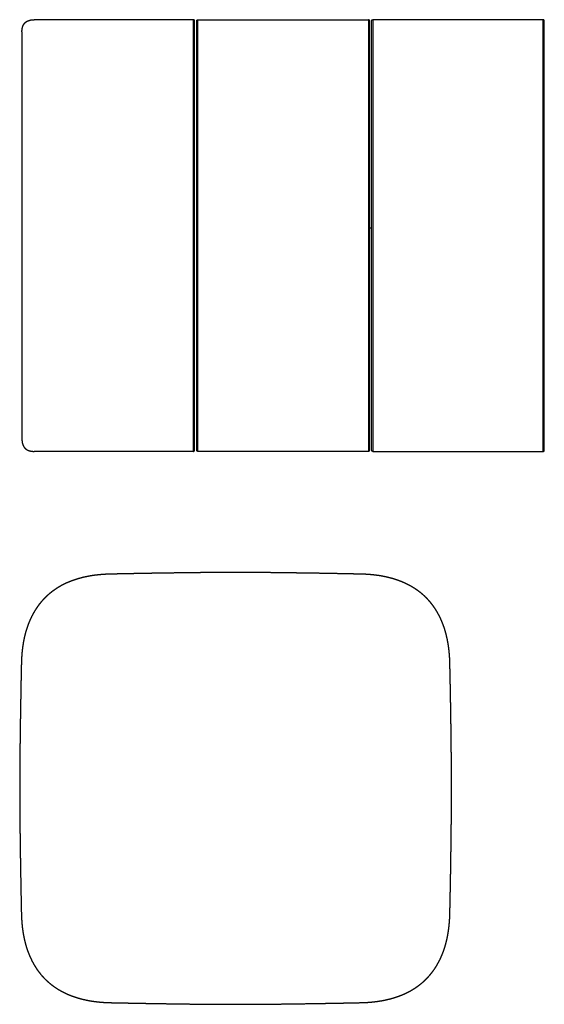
# Model space of a CAD drawing. Header units: millimetres. Extents: x -531 to 969, y -345 to 589.
# Tile 12 of 13: x 582 to 704, y 191 to 420. Entities that reach past the tile are written whole.
import ezdxf

# ---------------------------------------------------------------- set-up
doc = ezdxf.new("R2010")
doc.units = ezdxf.units.MM
doc.layers.get('0').update_dxf_attribs({"true_color": 0x000000})

msp = doc.modelspace()

# ---------------------------------------------------------------- linework, layer by layer
at = {"linetype": 'Continuous', "lineweight": -3}
for p, q in [((622.47, 419.58), (622.47, 369.58)), ((622.77, 369.58), (622.77, 419.27)), ((623.27, 369.58), (623.27, 419.32)), ((623.52, 369.58), (623.52, 419.58)), ((663.02, 419.58), (663.02, 369.58)), ((663.27, 369.58), (663.27, 419.32)), ((663.77, 369.58), (663.77, 419.32)), ((664.02, 419.58), (664.02, 369.58)), ((703.52, 369.58), (703.52, 419.58)), ((703.77, 369.58), (703.77, 419.32)), ((622.47, 369.58), (622.47, 319.58)), ((622.77, 319.88), (622.77, 369.58)), ((623.27, 319.83), (623.27, 369.58)), ((623.52, 319.58), (623.52, 369.58)), ((663.02, 369.58), (663.02, 319.58)), ((663.27, 319.83), (663.27, 369.58)), ((663.77, 319.83), (663.77, 369.58)), ((664.02, 369.58), (664.02, 319.58)), ((703.52, 319.58), (703.52, 369.58)), ((703.77, 319.83), (703.77, 369.58))]:
    msp.add_line(p, q, dxfattribs=at)
for points, weights, degree, knots in [([(582.77, 416.75), (582.77, 417.13), (582.81, 417.51), (582.92, 417.88), (582.98, 418.06), (583.05, 418.24), (583.15, 418.4), (583.24, 418.57), (583.36, 418.72), (583.49, 418.85), (583.63, 418.99), (583.78, 419.11), (583.94, 419.2), (584.11, 419.29), (584.29, 419.37), (584.47, 419.42), (584.83, 419.54), (585.22, 419.58), (585.6, 419.58)], [1, 1, 1, 1, 1, 1, 1, 0.994128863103, 0.994128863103, 1, 0.994128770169, 0.994128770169, 1, 1, 1, 1, 1, 1, 1], 3, [0, 0, 0, 0, 1.147628, 1.147628, 1.147628, 1.720637, 1.720637, 1.720637, 2.292325, 2.292325, 2.292325, 2.864032, 2.864032, 2.864032, 3.437033, 3.437033, 3.437033, 4.584667, 4.584667, 4.584667, 4.584667]), ([(622.77, 419.28), (622.77, 419.4), (622.68, 419.49), (622.64, 419.53), (622.58, 419.56), (622.53, 419.58), (622.47, 419.58)], [1, 0.924115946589, 1, 0.979187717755, 1, 0.982220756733, 0.999999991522], 2, [192.8734076, 192.8734076, 192.8734076, 193.1093721, 193.1093721, 193.2319831, 193.2319831, 193.345082, 193.345082, 193.345082]), ([(623.27, 419.33), (623.27, 419.43), (623.34, 419.5), (623.42, 419.58), (623.52, 419.58)], [1, 0.92398756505, 1, 0.923787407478, 1], 2, [99.5, 99.5, 99.5, 99.6964654, 99.6964654, 99.892849, 99.892849, 99.892849]), ([(663.27, 419.33), (663.27, 419.43), (663.2, 419.5), (663.12, 419.58), (663.02, 419.58)], [1, 0.923988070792, 1, 0.923787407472, 1], 2, [99.8928489, 99.8928489, 99.8928489, 100.0893143, 100.0893143, 100.2856979, 100.2856979, 100.2856979]), ([(663.77, 419.33), (663.77, 419.43), (663.84, 419.5), (663.92, 419.58), (664.02, 419.58)], [1, 0.923987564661, 1, 0.92378740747, 1], 2, [99.5, 99.5, 99.5, 99.6964654, 99.6964654, 99.892849, 99.892849, 99.892849]), ([(703.77, 419.33), (703.77, 419.43), (703.7, 419.5), (703.62, 419.58), (703.52, 419.58)], [1, 0.923988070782, 1, 0.923787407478, 1], 2, [100.6451515, 100.6451515, 100.6451515, 100.8416169, 100.8416169, 101.0380005, 101.0380005, 101.0380005]), ([(582.77, 322.4), (582.77, 322.02), (582.81, 321.64), (582.92, 321.28), (582.98, 321.09), (583.05, 320.92), (583.15, 320.75), (583.24, 320.58), (583.36, 320.43), (583.49, 320.3), (583.63, 320.16), (583.78, 320.05), (583.94, 319.95), (584.11, 319.86), (584.29, 319.78), (584.47, 319.73), (584.83, 319.62), (585.22, 319.58), (585.6, 319.58)], [1, 1, 1, 1, 1, 1, 1, 0.994128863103, 0.994128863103, 1, 0.994128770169, 0.994128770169, 1, 1, 1, 1, 1, 1, 1], 3, [0, 0, 0, 0, 1.147628, 1.147628, 1.147628, 1.720637, 1.720637, 1.720637, 2.292325, 2.292325, 2.292325, 2.864032, 2.864032, 2.864032, 3.437033, 3.437033, 3.437033, 4.584667, 4.584667, 4.584667, 4.584667]), ([(622.47, 319.58), (622.53, 319.58), (622.58, 319.6), (622.64, 319.62), (622.68, 319.66), (622.77, 319.75), (622.77, 319.88)], [0.999999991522, 0.982220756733, 1, 0.979187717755, 1, 0.924115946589, 1], 2, [93.0017052, 93.0017052, 93.0017052, 93.114804, 93.114804, 93.237415, 93.237415, 93.4733795, 93.4733795, 93.4733795]), ([(623.52, 319.58), (623.42, 319.58), (623.34, 319.65), (623.27, 319.72), (623.27, 319.83)], [1, 0.923787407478, 1, 0.92398756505, 1], 2, [-0.392849, -0.392849, -0.392849, -0.1964654, -0.1964654, 0, 0, 0]), ([(663.02, 319.58), (663.12, 319.58), (663.2, 319.65), (663.27, 319.72), (663.27, 319.83)], [1, 0.923787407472, 1, 0.923988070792, 1], 2, [0, 0, 0, 0.1963836, 0.1963836, 0.3928489, 0.3928489, 0.3928489]), ([(664.02, 319.58), (663.92, 319.58), (663.84, 319.65), (663.77, 319.72), (663.77, 319.83)], [1, 0.92378740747, 1, 0.923987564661, 1], 2, [-0.392849, -0.392849, -0.392849, -0.1964654, -0.1964654, 0, 0, 0]), ([(703.52, 319.58), (703.62, 319.58), (703.7, 319.65), (703.77, 319.72), (703.77, 319.83)], [1, 0.923787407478, 1, 0.923988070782, 1], 2, [0, 0, 0, 0.1963836, 0.1963836, 0.3928489, 0.3928489, 0.3928489]), ([(627.26, 291.51), (625.76, 291.5), (624.25, 291.48), (622.75, 291.47), (619.49, 291.43), (616.24, 291.38), (612.99, 291.33), (611.36, 291.3), (609.73, 291.27), (608.1, 291.24), (606.48, 291.21), (604.85, 291.17), (603.22, 291.14), (603.02, 291.13), (602.82, 291.13), (602.62, 291.12), (602.42, 291.11), (602.22, 291.1), (602.02, 291.09), (601.82, 291.08), (601.62, 291.07), (601.43, 291.05), (601.33, 291.04), (601.23, 291.04), (601.13, 291.03), (601.03, 291.02), (600.93, 291.01), (600.83, 291), (600.64, 290.98), (600.45, 290.97), (600.26, 290.94), (600.08, 290.92), (599.89, 290.9), (599.7, 290.88), (599.51, 290.85), (599.32, 290.83), (599.14, 290.8), (599.04, 290.78), (598.95, 290.77), (598.86, 290.75), (598.76, 290.74), (598.67, 290.72), (598.58, 290.71), (598.4, 290.68), (598.22, 290.64), (598.05, 290.61), (597.87, 290.58), (597.69, 290.54), (597.52, 290.5), (597.34, 290.47), (597.17, 290.43), (596.99, 290.38), (596.9, 290.36), (596.82, 290.34), (596.73, 290.32), (596.64, 290.3), (596.56, 290.28), (596.47, 290.25), (596.3, 290.21), (596.14, 290.17), (595.97, 290.12), (595.81, 290.07), (595.64, 290.02), (595.48, 289.97), (595.32, 289.92), (595.15, 289.87), (594.99, 289.81), (594.83, 289.76), (594.67, 289.7), (594.5, 289.64), (594.35, 289.59), (594.2, 289.53), (594.04, 289.47), (593.89, 289.41), (593.74, 289.35), (593.59, 289.28), (593.43, 289.22), (593.28, 289.16), (593.13, 289.09), (592.98, 289.02), (592.83, 288.95), (592.69, 288.88), (592.54, 288.81), (592.4, 288.74), (592.26, 288.67), (592.12, 288.59), (591.98, 288.52), (591.84, 288.44), (591.56, 288.29), (591.28, 288.13), (591.01, 287.96), (590.75, 287.8), (590.49, 287.62), (590.24, 287.44), (589.98, 287.27), (589.73, 287.08), (589.49, 286.89), (589.01, 286.51), (588.55, 286.1), (588.11, 285.66), (587.68, 285.23), (587.27, 284.77), (586.89, 284.29), (586.5, 283.8), (586.15, 283.29), (585.82, 282.76), (585.48, 282.22), (585.17, 281.66), (584.9, 281.09), (584.75, 280.8), (584.62, 280.5), (584.49, 280.19), (584.36, 279.89), (584.24, 279.58), (584.13, 279.27), (584.02, 278.95), (583.91, 278.63), (583.8, 278.3), (583.7, 277.97), (583.61, 277.64), (583.52, 277.31), (583.43, 276.96), (583.35, 276.61), (583.27, 276.26), (583.2, 275.91), (583.13, 275.55), (583.07, 275.2), (583.04, 275.01), (583.01, 274.83), (582.98, 274.64), (582.95, 274.45), (582.93, 274.26), (582.9, 274.08), (582.88, 273.89), (582.85, 273.7), (582.83, 273.51), (582.81, 273.33), (582.79, 273.14), (582.78, 272.95), (582.76, 272.75), (582.74, 272.55), (582.73, 272.35), (582.71, 272.15), (582.7, 271.95), (582.69, 271.75), (582.68, 271.55), (582.67, 271.35), (582.66, 271.15), (582.65, 270.95), (582.65, 270.76), (582.64, 270.56), (582.63, 270.15), (582.62, 269.74), (582.61, 269.34), (582.6, 268.93), (582.6, 268.52), (582.59, 268.11), (582.57, 267.3), (582.55, 266.49), (582.54, 265.67), (582.51, 264.05), (582.48, 262.42), (582.45, 260.79), (582.42, 259.16), (582.4, 257.54), (582.37, 255.91), (582.35, 254.28), (582.33, 252.66), (582.31, 251.03), (582.29, 249.52), (582.28, 248.02), (582.27, 246.52)], [1, 0.999999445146, 0.999999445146, 1, 0.999997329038, 0.999997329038, 1, 0.999999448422, 0.999999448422, 1, 1, 1, 1, 1, 1, 1, 0.999966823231, 0.999966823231, 1, 0.999975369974, 0.999975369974, 1, 0.999992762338, 0.999992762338, 1, 0.999992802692, 0.999992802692, 1, 0.999972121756, 0.999972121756, 1, 0.999969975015, 0.999969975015, 1, 0.999967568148, 0.999967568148, 1, 0.9999914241, 0.9999914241, 1, 0.999991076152, 0.999991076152, 1, 0.999965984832, 0.999965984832, 1, 0.999963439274, 0.999963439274, 1, 0.999960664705, 0.999960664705, 1, 0.999989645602, 0.999989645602, 1, 0.999989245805, 0.999989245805, 1, 0.999958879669, 0.999958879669, 1, 0.999956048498, 0.999956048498, 1, 0.999953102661, 0.999953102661, 1, 0.999950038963, 0.999950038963, 1, 0.999951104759, 0.999951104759, 1, 0.999948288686, 0.999948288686, 1, 0.999945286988, 0.999945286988, 1, 0.999942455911, 0.999942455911, 1, 0.999943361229, 0.999943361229, 1, 0.99994082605, 0.99994082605, 1, 0.999748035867, 0.999748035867, 1, 0.999742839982, 0.999742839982, 1, 0.999728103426, 0.999728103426, 1, 0.998893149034, 0.998893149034, 1, 0.998892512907, 0.998892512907, 1, 1, 1, 1, 1, 1, 1, 0.999775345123, 0.999775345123, 1, 0.99979888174, 0.99979888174, 1, 0.999806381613, 0.999806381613, 1, 0.999829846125, 0.999829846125, 1, 0.999837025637, 0.999837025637, 1, 0.999858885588, 0.999858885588, 1, 0.999965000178, 0.999965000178, 1, 0.99996759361, 0.99996759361, 1, 0.999969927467, 0.999969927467, 1, 0.999972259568, 0.999972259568, 1, 0.999970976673, 0.999970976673, 1, 0.999974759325, 0.999974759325, 1, 0.999970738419, 0.999970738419, 1, 1, 1, 1, 1, 1, 1, 0.999999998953, 0.999999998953, 1, 0.999999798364, 0.999999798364, 1, 0.999999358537, 0.999999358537, 1, 0.999999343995, 0.999999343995, 1, 0.999999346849, 0.999999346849, 1, 0.999999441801, 0.999999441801, 1], 3, [100.928366, 100.928366, 100.928366, 100.928366, 105.433722, 105.433722, 105.433722, 115.186552, 115.186552, 115.186552, 120.062968, 120.062968, 120.062968, 124.93943, 124.93943, 124.93943, 125.537971, 125.537971, 125.537971, 126.136556, 126.136556, 126.136556, 126.73499, 126.73499, 126.73499, 127.034339, 127.034339, 127.034339, 127.333536, 127.333536, 127.333536, 127.900642, 127.900642, 127.900642, 128.46766, 128.46766, 128.46766, 129.034659, 129.034659, 129.034659, 129.318238, 129.318238, 129.318238, 129.601682, 129.601682, 129.601682, 130.140301, 130.140301, 130.140301, 130.678959, 130.678959, 130.678959, 131.217469, 131.217469, 131.217469, 131.486866, 131.486866, 131.486866, 131.756126, 131.756126, 131.756126, 132.269842, 132.269842, 132.269842, 132.783573, 132.783573, 132.783573, 133.297211, 133.297211, 133.297211, 133.810913, 133.810913, 133.810913, 134.303893, 134.303893, 134.303893, 134.796841, 134.796841, 134.796841, 135.289595, 135.289595, 135.289595, 135.78256, 135.78256, 135.78256, 136.259141, 136.259141, 136.259141, 136.735848, 136.735848, 136.735848, 137.689262, 137.689262, 137.689262, 138.620455, 138.620455, 138.620455, 139.551592, 139.551592, 139.551592, 141.391373, 141.391373, 141.391373, 143.231024, 143.231024, 143.231024, 145.094346, 145.094346, 145.094346, 147.002069, 147.002069, 147.002069, 147.987919, 147.987919, 147.987919, 148.973643, 148.973643, 148.973643, 150.001088, 150.001088, 150.001088, 151.028438, 151.028438, 151.028438, 152.10576, 152.10576, 152.10576, 153.183, 153.183, 153.183, 153.749889, 153.749889, 153.749889, 154.316948, 154.316948, 154.316948, 154.884121, 154.884121, 154.884121, 155.451204, 155.451204, 155.451204, 156.049632, 156.049632, 156.049632, 156.648112, 156.648112, 156.648112, 157.246852, 157.246852, 157.246852, 157.845408, 157.845408, 157.845408, 159.064384, 159.064384, 159.064384, 160.283458, 160.283458, 160.283458, 162.721619, 162.721619, 162.721619, 167.598091, 167.598091, 167.598091, 172.474579, 172.474579, 172.474579, 177.350892, 177.350892, 177.350892, 181.856339, 181.856339, 181.856339, 181.856339]), ([(682.27, 246.52), (682.25, 248.02), (682.24, 249.52), (682.22, 251.03), (682.19, 254.28), (682.14, 257.54), (682.09, 260.79), (682.06, 262.42), (682.03, 264.05), (682, 265.67), (681.97, 267.3), (681.93, 268.93), (681.89, 270.56), (681.89, 270.76), (681.88, 270.95), (681.88, 271.15), (681.87, 271.35), (681.86, 271.55), (681.85, 271.75), (681.84, 271.95), (681.82, 272.15), (681.81, 272.35), (681.8, 272.45), (681.79, 272.55), (681.79, 272.65), (681.78, 272.75), (681.77, 272.85), (681.76, 272.95), (681.74, 273.14), (681.72, 273.33), (681.7, 273.51), (681.68, 273.7), (681.66, 273.89), (681.63, 274.08), (681.61, 274.26), (681.58, 274.45), (681.55, 274.64), (681.54, 274.73), (681.53, 274.83), (681.51, 274.92), (681.5, 275.01), (681.48, 275.11), (681.46, 275.2), (681.43, 275.38), (681.4, 275.55), (681.37, 275.73), (681.33, 275.91), (681.3, 276.08), (681.26, 276.26), (681.22, 276.43), (681.18, 276.61), (681.14, 276.78), (681.12, 276.87), (681.1, 276.96), (681.08, 277.05), (681.06, 277.13), (681.03, 277.22), (681.01, 277.31), (680.97, 277.47), (680.92, 277.64), (680.88, 277.8), (680.83, 277.97), (680.78, 278.13), (680.73, 278.3), (680.68, 278.46), (680.63, 278.62), (680.57, 278.79), (680.52, 278.95), (680.46, 279.11), (680.4, 279.27), (680.35, 279.43), (680.29, 279.58), (680.23, 279.73), (680.17, 279.89), (680.11, 280.04), (680.04, 280.19), (679.98, 280.34), (679.91, 280.49), (679.84, 280.64), (679.78, 280.79), (679.71, 280.94), (679.64, 281.09), (679.57, 281.23), (679.5, 281.38), (679.42, 281.52), (679.35, 281.66), (679.28, 281.8), (679.2, 281.94), (679.05, 282.22), (678.89, 282.49), (678.72, 282.76), (678.55, 283.03), (678.38, 283.29), (678.2, 283.54), (678.02, 283.8), (677.84, 284.04), (677.64, 284.29), (677.26, 284.77), (676.85, 285.23), (676.42, 285.66), (675.99, 286.1), (675.53, 286.51), (675.04, 286.89), (674.56, 287.27), (674.05, 287.63), (673.52, 287.96), (672.98, 288.3), (672.42, 288.6), (671.85, 288.88), (671.55, 289.02), (671.25, 289.16), (670.95, 289.28), (670.65, 289.41), (670.34, 289.53), (670.03, 289.64), (669.71, 289.76), (669.38, 289.87), (669.05, 289.97), (668.73, 290.07), (668.4, 290.17), (668.07, 290.25), (667.72, 290.34), (667.37, 290.43), (667.02, 290.5), (666.66, 290.58), (666.31, 290.65), (665.96, 290.71), (665.77, 290.74), (665.58, 290.77), (665.4, 290.8), (665.21, 290.83), (665.02, 290.85), (664.83, 290.88), (664.65, 290.9), (664.46, 290.92), (664.27, 290.94), (664.08, 290.97), (663.89, 290.98), (663.71, 291), (663.51, 291.02), (663.31, 291.04), (663.11, 291.05), (662.91, 291.07), (662.71, 291.08), (662.51, 291.09), (662.31, 291.1), (662.11, 291.11), (661.91, 291.12), (661.71, 291.13), (661.51, 291.13), (661.31, 291.14), (660.91, 291.15), (660.5, 291.16), (660.09, 291.16), (659.69, 291.17), (659.28, 291.18), (658.87, 291.19), (658.06, 291.21), (657.24, 291.22), (656.43, 291.24), (654.8, 291.27), (653.18, 291.3), (651.55, 291.33), (649.92, 291.36), (648.29, 291.38), (646.67, 291.4), (645.04, 291.43), (643.41, 291.45), (641.78, 291.47), (640.28, 291.48), (638.78, 291.5), (637.27, 291.51)], [1, 0.999999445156, 0.999999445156, 1, 0.999997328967, 0.999997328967, 1, 0.999999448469, 0.999999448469, 1, 1, 1, 1, 1, 1, 1, 0.999966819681, 0.999966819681, 1, 0.999975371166, 0.999975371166, 1, 0.999992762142, 0.999992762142, 1, 0.999992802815, 0.999992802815, 1, 0.999972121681, 0.999972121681, 1, 0.999969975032, 0.999969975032, 1, 0.999967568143, 0.999967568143, 1, 0.9999914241, 0.9999914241, 1, 0.999991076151, 0.999991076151, 1, 0.999965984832, 0.999965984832, 1, 0.999963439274, 0.999963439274, 1, 0.999960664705, 0.999960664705, 1, 0.999989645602, 0.999989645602, 1, 0.999989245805, 0.999989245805, 1, 0.999958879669, 0.999958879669, 1, 0.999956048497, 0.999956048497, 1, 0.99995310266, 0.99995310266, 1, 0.999950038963, 0.999950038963, 1, 0.999951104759, 0.999951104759, 1, 0.999948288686, 0.999948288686, 1, 0.999945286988, 0.999945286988, 1, 0.999942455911, 0.999942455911, 1, 0.999943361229, 0.999943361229, 1, 0.99994082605, 0.99994082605, 1, 0.999748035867, 0.999748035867, 1, 0.999742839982, 0.999742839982, 1, 0.999728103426, 0.999728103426, 1, 0.998893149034, 0.998893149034, 1, 0.998892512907, 0.998892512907, 1, 1, 1, 1, 1, 1, 1, 0.999775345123, 0.999775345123, 1, 0.99979888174, 0.99979888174, 1, 0.999806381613, 0.999806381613, 1, 0.999829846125, 0.999829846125, 1, 0.999837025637, 0.999837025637, 1, 0.999858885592, 0.999858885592, 1, 0.999965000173, 0.999965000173, 1, 0.999967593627, 0.999967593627, 1, 0.999969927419, 0.999969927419, 1, 0.999972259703, 0.999972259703, 1, 0.999970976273, 0.999970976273, 1, 0.999974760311, 0.999974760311, 1, 0.99997073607, 0.99997073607, 1, 1, 1, 1, 1, 1, 1, 0.999999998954, 0.999999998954, 1, 0.999999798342, 0.999999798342, 1, 0.999999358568, 0.999999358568, 1, 0.999999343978, 0.999999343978, 1, 0.999999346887, 0.999999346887, 1, 0.999999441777, 0.999999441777, 1], 3, [10.000197, 10.000197, 10.000197, 10.000197, 14.505549, 14.505549, 14.505549, 24.258308, 24.258308, 24.258308, 29.13473, 29.13473, 29.13473, 34.011221, 34.011221, 34.011221, 34.609801, 34.609801, 34.609801, 35.208387, 35.208387, 35.208387, 35.806821, 35.806821, 35.806821, 36.10617, 36.10617, 36.10617, 36.405367, 36.405367, 36.405367, 36.972473, 36.972473, 36.972473, 37.539491, 37.539491, 37.539491, 38.10649, 38.10649, 38.10649, 38.390069, 38.390069, 38.390069, 38.673513, 38.673513, 38.673513, 39.212132, 39.212132, 39.212132, 39.750789, 39.750789, 39.750789, 40.2893, 40.2893, 40.2893, 40.558697, 40.558697, 40.558697, 40.827957, 40.827957, 40.827957, 41.341673, 41.341673, 41.341673, 41.855403, 41.855403, 41.855403, 42.369042, 42.369042, 42.369042, 42.882744, 42.882744, 42.882744, 43.375724, 43.375724, 43.375724, 43.868672, 43.868672, 43.868672, 44.361426, 44.361426, 44.361426, 44.854391, 44.854391, 44.854391, 45.330972, 45.330972, 45.330972, 45.807679, 45.807679, 45.807679, 46.761093, 46.761093, 46.761093, 47.692286, 47.692286, 47.692286, 48.623423, 48.623423, 48.623423, 50.463204, 50.463204, 50.463204, 52.302855, 52.302855, 52.302855, 54.166177, 54.166177, 54.166177, 56.0739, 56.0739, 56.0739, 57.05975, 57.05975, 57.05975, 58.045474, 58.045474, 58.045474, 59.072919, 59.072919, 59.072919, 60.100269, 60.100269, 60.100269, 61.177591, 61.177591, 61.177591, 62.254831, 62.254831, 62.254831, 62.82172, 62.82172, 62.82172, 63.38878, 63.38878, 63.38878, 63.955952, 63.955952, 63.955952, 64.523035, 64.523035, 64.523035, 65.121463, 65.121463, 65.121463, 65.719943, 65.719943, 65.719943, 66.318683, 66.318683, 66.318683, 66.917256, 66.917256, 66.917256, 68.136168, 68.136168, 68.136168, 69.355288, 69.355288, 69.355288, 71.793515, 71.793515, 71.793515, 76.670001, 76.670001, 76.670001, 81.546343, 81.546343, 81.546343, 86.422676, 86.422676, 86.422676, 90.92817, 90.92817, 90.92817, 90.92817]), ([(582.27, 236.5), (582.28, 235), (582.29, 233.5), (582.31, 231.99), (582.35, 228.74), (582.39, 225.48), (582.45, 222.23), (582.48, 220.6), (582.51, 218.97), (582.54, 217.35), (582.57, 215.72), (582.6, 214.09), (582.64, 212.46), (582.65, 212.26), (582.65, 212.07), (582.66, 211.87), (582.67, 211.67), (582.68, 211.47), (582.69, 211.27), (582.7, 211.07), (582.71, 210.87), (582.73, 210.67), (582.73, 210.57), (582.74, 210.47), (582.75, 210.37), (582.76, 210.27), (582.77, 210.17), (582.78, 210.07), (582.79, 209.88), (582.81, 209.69), (582.83, 209.51), (582.85, 209.32), (582.88, 209.13), (582.9, 208.94), (582.93, 208.76), (582.95, 208.57), (582.98, 208.38), (582.99, 208.29), (583.01, 208.19), (583.02, 208.1), (583.04, 208.01), (583.05, 207.91), (583.07, 207.82), (583.1, 207.64), (583.13, 207.47), (583.17, 207.29), (583.2, 207.11), (583.24, 206.94), (583.27, 206.76), (583.31, 206.59), (583.35, 206.41), (583.39, 206.24), (583.41, 206.15), (583.43, 206.06), (583.46, 205.97), (583.48, 205.89), (583.5, 205.8), (583.52, 205.71), (583.57, 205.55), (583.61, 205.38), (583.66, 205.22), (583.71, 205.05), (583.75, 204.89), (583.8, 204.72), (583.86, 204.56), (583.91, 204.4), (583.96, 204.23), (584.02, 204.07), (584.07, 203.91), (584.13, 203.75), (584.19, 203.59), (584.25, 203.44), (584.31, 203.29), (584.37, 203.13), (584.43, 202.98), (584.49, 202.83), (584.56, 202.68), (584.62, 202.53), (584.69, 202.38), (584.76, 202.23), (584.83, 202.08), (584.9, 201.93), (584.97, 201.79), (585.04, 201.64), (585.11, 201.5), (585.18, 201.36), (585.26, 201.22), (585.34, 201.08), (585.49, 200.8), (585.65, 200.53), (585.82, 200.26), (585.98, 199.99), (586.15, 199.73), (586.33, 199.48), (586.51, 199.23), (586.7, 198.98), (586.89, 198.73), (587.27, 198.25), (587.68, 197.79), (588.11, 197.36), (588.55, 196.92), (589.01, 196.51), (589.49, 196.13), (589.98, 195.75), (590.49, 195.39), (591.01, 195.06), (591.55, 194.72), (592.11, 194.42), (592.69, 194.14), (592.98, 194), (593.28, 193.86), (593.59, 193.74), (593.89, 193.61), (594.2, 193.49), (594.5, 193.38), (594.83, 193.26), (595.15, 193.15), (595.48, 193.05), (595.81, 192.95), (596.14, 192.85), (596.47, 192.77), (596.82, 192.68), (597.17, 192.59), (597.52, 192.52), (597.87, 192.44), (598.22, 192.37), (598.58, 192.31), (598.76, 192.28), (598.95, 192.25), (599.14, 192.22), (599.32, 192.19), (599.51, 192.17), (599.7, 192.14), (599.89, 192.12), (600.08, 192.1), (600.26, 192.08), (600.45, 192.05), (600.64, 192.04), (600.83, 192.02), (601.03, 192), (601.23, 191.98), (601.43, 191.97), (601.62, 191.95), (601.82, 191.94), (602.02, 191.93), (602.22, 191.92), (602.42, 191.91), (602.62, 191.9), (602.82, 191.89), (603.02, 191.89), (603.22, 191.88), (603.63, 191.87), (604.04, 191.86), (604.44, 191.86), (604.85, 191.85), (605.26, 191.84), (605.66, 191.83), (606.48, 191.81), (607.29, 191.8), (608.1, 191.78), (609.73, 191.75), (611.36, 191.72), (612.99, 191.69), (614.61, 191.66), (616.24, 191.64), (617.87, 191.62), (619.49, 191.59), (621.12, 191.57), (622.75, 191.55), (624.25, 191.54), (625.76, 191.52), (627.26, 191.51)], [1, 0.999999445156, 0.999999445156, 1, 0.999997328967, 0.999997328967, 1, 0.999999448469, 0.999999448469, 1, 1, 1, 1, 1, 1, 1, 0.999966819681, 0.999966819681, 1, 0.999975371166, 0.999975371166, 1, 0.999992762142, 0.999992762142, 1, 0.999992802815, 0.999992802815, 1, 0.999972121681, 0.999972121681, 1, 0.999969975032, 0.999969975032, 1, 0.999967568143, 0.999967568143, 1, 0.9999914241, 0.9999914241, 1, 0.999991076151, 0.999991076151, 1, 0.999965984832, 0.999965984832, 1, 0.999963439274, 0.999963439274, 1, 0.999960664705, 0.999960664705, 1, 0.999989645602, 0.999989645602, 1, 0.999989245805, 0.999989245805, 1, 0.999958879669, 0.999958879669, 1, 0.999956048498, 0.999956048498, 1, 0.999953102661, 0.999953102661, 1, 0.999950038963, 0.999950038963, 1, 0.999951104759, 0.999951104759, 1, 0.999948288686, 0.999948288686, 1, 0.999945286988, 0.999945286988, 1, 0.999942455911, 0.999942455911, 1, 0.999943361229, 0.999943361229, 1, 0.99994082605, 0.99994082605, 1, 0.999748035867, 0.999748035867, 1, 0.999742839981, 0.999742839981, 1, 0.999728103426, 0.999728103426, 1, 0.998893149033, 0.998893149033, 1, 0.998892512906, 0.998892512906, 1, 1, 1, 1, 1, 1, 1, 0.999775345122, 0.999775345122, 1, 0.99979888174, 0.99979888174, 1, 0.999806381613, 0.999806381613, 1, 0.999829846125, 0.999829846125, 1, 0.999837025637, 0.999837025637, 1, 0.999858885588, 0.999858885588, 1, 0.999965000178, 0.999965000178, 1, 0.99996759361, 0.99996759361, 1, 0.999969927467, 0.999969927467, 1, 0.999972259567, 0.999972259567, 1, 0.999970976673, 0.999970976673, 1, 0.999974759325, 0.999974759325, 1, 0.999970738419, 0.999970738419, 1, 1, 1, 1, 1, 1, 1, 0.999999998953, 0.999999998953, 1, 0.999999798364, 0.999999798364, 1, 0.999999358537, 0.999999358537, 1, 0.999999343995, 0.999999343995, 1, 0.999999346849, 0.999999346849, 1, 0.999999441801, 0.999999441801, 1], 3, [191.856426, 191.856426, 191.856426, 191.856426, 196.361777, 196.361777, 196.361777, 206.114536, 206.114536, 206.114536, 210.990958, 210.990958, 210.990958, 215.86745, 215.86745, 215.86745, 216.46603, 216.46603, 216.46603, 217.064616, 217.064616, 217.064616, 217.66305, 217.66305, 217.66305, 217.962398, 217.962398, 217.962398, 218.261595, 218.261595, 218.261595, 218.828702, 218.828702, 218.828702, 219.39572, 219.39572, 219.39572, 219.962719, 219.962719, 219.962719, 220.246298, 220.246298, 220.246298, 220.529742, 220.529742, 220.529742, 221.06836, 221.06836, 221.06836, 221.607018, 221.607018, 221.607018, 222.145529, 222.145529, 222.145529, 222.414925, 222.414925, 222.414925, 222.684185, 222.684185, 222.684185, 223.197901, 223.197901, 223.197901, 223.711632, 223.711632, 223.711632, 224.22527, 224.22527, 224.22527, 224.738972, 224.738972, 224.738972, 225.231953, 225.231953, 225.231953, 225.724901, 225.724901, 225.724901, 226.217655, 226.217655, 226.217655, 226.710619, 226.710619, 226.710619, 227.1872, 227.1872, 227.1872, 227.663907, 227.663907, 227.663907, 228.617321, 228.617321, 228.617321, 229.548514, 229.548514, 229.548514, 230.479652, 230.479652, 230.479652, 232.319433, 232.319433, 232.319433, 234.159083, 234.159083, 234.159083, 236.022405, 236.022405, 236.022405, 237.930129, 237.930129, 237.930129, 238.915978, 238.915978, 238.915978, 239.901702, 239.901702, 239.901702, 240.929148, 240.929148, 240.929148, 241.956497, 241.956497, 241.956497, 243.033819, 243.033819, 243.033819, 244.11106, 244.11106, 244.11106, 244.677949, 244.677949, 244.677949, 245.245008, 245.245008, 245.245008, 245.81218, 245.81218, 245.81218, 246.379264, 246.379264, 246.379264, 246.977691, 246.977691, 246.977691, 247.576171, 247.576171, 247.576171, 248.174912, 248.174912, 248.174912, 248.773467, 248.773467, 248.773467, 249.992443, 249.992443, 249.992443, 251.211518, 251.211518, 251.211518, 253.649679, 253.649679, 253.649679, 258.52615, 258.52615, 258.52615, 263.402639, 263.402639, 263.402639, 268.278951, 268.278951, 268.278951, 272.784398, 272.784398, 272.784398, 272.784398]), ([(637.27, 191.51), (638.78, 191.52), (640.28, 191.54), (641.78, 191.55), (645.04, 191.59), (648.29, 191.64), (651.55, 191.69), (653.18, 191.72), (654.8, 191.75), (656.43, 191.78), (658.06, 191.81), (659.69, 191.85), (661.31, 191.88), (661.51, 191.89), (661.71, 191.89), (661.91, 191.9), (662.11, 191.91), (662.31, 191.92), (662.51, 191.93), (662.71, 191.94), (662.91, 191.95), (663.11, 191.97), (663.21, 191.98), (663.31, 191.98), (663.41, 191.99), (663.51, 192), (663.61, 192.01), (663.71, 192.02), (663.89, 192.04), (664.08, 192.05), (664.27, 192.08), (664.46, 192.1), (664.65, 192.12), (664.83, 192.14), (665.02, 192.17), (665.21, 192.19), (665.4, 192.22), (665.49, 192.24), (665.58, 192.25), (665.68, 192.27), (665.77, 192.28), (665.86, 192.3), (665.96, 192.31), (666.13, 192.34), (666.31, 192.38), (666.49, 192.41), (666.66, 192.44), (666.84, 192.48), (667.02, 192.52), (667.19, 192.55), (667.37, 192.59), (667.54, 192.64), (667.63, 192.66), (667.72, 192.68), (667.8, 192.7), (667.89, 192.72), (667.98, 192.74), (668.07, 192.77), (668.23, 192.81), (668.4, 192.85), (668.56, 192.9), (668.73, 192.95), (668.89, 193), (669.05, 193.05), (669.22, 193.1), (669.38, 193.15), (669.54, 193.21), (669.71, 193.26), (669.87, 193.32), (670.03, 193.38), (670.18, 193.43), (670.34, 193.49), (670.49, 193.55), (670.64, 193.61), (670.8, 193.67), (670.95, 193.74), (671.1, 193.8), (671.25, 193.86), (671.4, 193.93), (671.55, 194), (671.7, 194.07), (671.85, 194.14), (671.99, 194.21), (672.13, 194.28), (672.28, 194.35), (672.42, 194.43), (672.56, 194.5), (672.7, 194.58), (672.98, 194.73), (673.25, 194.89), (673.52, 195.06), (673.78, 195.22), (674.04, 195.4), (674.3, 195.58), (674.55, 195.75), (674.8, 195.94), (675.04, 196.13), (675.53, 196.51), (675.99, 196.92), (676.42, 197.36), (676.85, 197.79), (677.26, 198.25), (677.64, 198.73), (678.03, 199.22), (678.39, 199.73), (678.72, 200.26), (679.05, 200.8), (679.36, 201.36), (679.64, 201.93), (679.78, 202.23), (679.91, 202.53), (680.04, 202.83), (680.17, 203.13), (680.29, 203.44), (680.4, 203.75), (680.52, 204.07), (680.63, 204.39), (680.73, 204.72), (680.83, 205.05), (680.92, 205.38), (681.01, 205.71), (681.1, 206.06), (681.18, 206.41), (681.26, 206.76), (681.34, 207.11), (681.4, 207.47), (681.46, 207.82), (681.5, 208.01), (681.53, 208.19), (681.55, 208.38), (681.58, 208.57), (681.61, 208.76), (681.63, 208.94), (681.66, 209.13), (681.68, 209.32), (681.7, 209.51), (681.72, 209.69), (681.74, 209.88), (681.76, 210.07), (681.78, 210.27), (681.79, 210.47), (681.81, 210.67), (681.82, 210.87), (681.84, 211.07), (681.85, 211.27), (681.86, 211.47), (681.87, 211.67), (681.88, 211.87), (681.88, 212.07), (681.89, 212.27), (681.89, 212.46), (681.9, 212.87), (681.91, 213.28), (681.92, 213.68), (681.93, 214.09), (681.94, 214.5), (681.95, 214.91), (681.96, 215.72), (681.98, 216.53), (682, 217.35), (682.03, 218.97), (682.06, 220.6), (682.09, 222.23), (682.11, 223.86), (682.14, 225.48), (682.16, 227.11), (682.18, 228.74), (682.2, 230.37), (682.22, 231.99), (682.24, 233.5), (682.25, 235), (682.27, 236.5)], [1, 0.999999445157, 0.999999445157, 1, 0.999997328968, 0.999997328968, 1, 0.999999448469, 0.999999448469, 1, 1, 1, 1, 1, 1, 1, 0.999966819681, 0.999966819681, 1, 0.999975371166, 0.999975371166, 1, 0.999992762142, 0.999992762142, 1, 0.999992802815, 0.999992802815, 1, 0.999972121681, 0.999972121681, 1, 0.999969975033, 0.999969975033, 1, 0.999967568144, 0.999967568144, 1, 0.999991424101, 0.999991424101, 1, 0.999991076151, 0.999991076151, 1, 0.999965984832, 0.999965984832, 1, 0.999963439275, 0.999963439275, 1, 0.999960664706, 0.999960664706, 1, 0.999989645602, 0.999989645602, 1, 0.999989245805, 0.999989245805, 1, 0.99995887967, 0.99995887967, 1, 0.999956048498, 0.999956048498, 1, 0.999953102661, 0.999953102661, 1, 0.999950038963, 0.999950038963, 1, 0.999951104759, 0.999951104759, 1, 0.999948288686, 0.999948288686, 1, 0.999945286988, 0.999945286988, 1, 0.999942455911, 0.999942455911, 1, 0.999943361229, 0.999943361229, 1, 0.99994082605, 0.99994082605, 1, 0.999748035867, 0.999748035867, 1, 0.999742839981, 0.999742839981, 1, 0.999728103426, 0.999728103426, 1, 0.998893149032, 0.998893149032, 1, 0.998892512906, 0.998892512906, 1, 1, 1, 1, 1, 1, 1, 0.999775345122, 0.999775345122, 1, 0.999798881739, 0.999798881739, 1, 0.999806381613, 0.999806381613, 1, 0.999829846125, 0.999829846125, 1, 0.999837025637, 0.999837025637, 1, 0.999858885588, 0.999858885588, 1, 0.999965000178, 0.999965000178, 1, 0.99996759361, 0.99996759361, 1, 0.999969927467, 0.999969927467, 1, 0.999972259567, 0.999972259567, 1, 0.999970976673, 0.999970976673, 1, 0.999974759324, 0.999974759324, 1, 0.999970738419, 0.999970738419, 1, 1, 1, 1, 1, 1, 1, 0.999999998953, 0.999999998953, 1, 0.999999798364, 0.999999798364, 1, 0.999999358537, 0.999999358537, 1, 0.999999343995, 0.999999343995, 1, 0.999999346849, 0.999999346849, 1, 0.999999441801, 0.999999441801, 1], 3, [282.784596, 282.784596, 282.784596, 282.784596, 287.289948, 287.289948, 287.289948, 297.042707, 297.042707, 297.042707, 301.919129, 301.919129, 301.919129, 306.79562, 306.79562, 306.79562, 307.3942, 307.3942, 307.3942, 307.992786, 307.992786, 307.992786, 308.59122, 308.59122, 308.59122, 308.890569, 308.890569, 308.890569, 309.189766, 309.189766, 309.189766, 309.756872, 309.756872, 309.756872, 310.32389, 310.32389, 310.32389, 310.890889, 310.890889, 310.890889, 311.174468, 311.174468, 311.174468, 311.457912, 311.457912, 311.457912, 311.996531, 311.996531, 311.996531, 312.535188, 312.535188, 312.535188, 313.073699, 313.073699, 313.073699, 313.343096, 313.343096, 313.343096, 313.612356, 313.612356, 313.612356, 314.126072, 314.126072, 314.126072, 314.639802, 314.639802, 314.639802, 315.15344, 315.15344, 315.15344, 315.667143, 315.667143, 315.667143, 316.160123, 316.160123, 316.160123, 316.653071, 316.653071, 316.653071, 317.145825, 317.145825, 317.145825, 317.63879, 317.63879, 317.63879, 318.115371, 318.115371, 318.115371, 318.592078, 318.592078, 318.592078, 319.545491, 319.545491, 319.545491, 320.476685, 320.476685, 320.476685, 321.407822, 321.407822, 321.407822, 323.247603, 323.247603, 323.247603, 325.087254, 325.087254, 325.087254, 326.950576, 326.950576, 326.950576, 328.858299, 328.858299, 328.858299, 329.844149, 329.844149, 329.844149, 330.829873, 330.829873, 330.829873, 331.857318, 331.857318, 331.857318, 332.884668, 332.884668, 332.884668, 333.96199, 333.96199, 333.96199, 335.03923, 335.03923, 335.03923, 335.606119, 335.606119, 335.606119, 336.173178, 336.173178, 336.173178, 336.740351, 336.740351, 336.740351, 337.307434, 337.307434, 337.307434, 337.905862, 337.905862, 337.905862, 338.504342, 338.504342, 338.504342, 339.103082, 339.103082, 339.103082, 339.701638, 339.701638, 339.701638, 340.920614, 340.920614, 340.920614, 342.139688, 342.139688, 342.139688, 344.577849, 344.577849, 344.577849, 349.454321, 349.454321, 349.454321, 354.330809, 354.330809, 354.330809, 359.207122, 359.207122, 359.207122, 363.712569, 363.712569, 363.712569, 363.712569])]:
    msp.add_rational_spline(points, weights, degree=degree, knots=knots, dxfattribs=at)
for points, degree in [([(622.47, 419.58), (604.03, 419.58), (585.6, 419.58)], 2), ([(622.77, 419.27), (622.77, 419.27), (622.77, 419.28)], 2), ([(623.27, 419.32), (623.27, 419.32), (623.27, 419.33)], 2), ([(623.27, 419.33), (623.27, 419.33), (623.27, 419.33)], 2), ([(623.52, 419.58), (643.27, 419.58), (663.02, 419.58)], 2), ([(663.27, 419.32), (663.27, 419.32), (663.27, 419.33)], 2), ([(663.27, 419.33), (663.27, 419.33), (663.27, 419.33)], 2), ([(663.77, 419.32), (663.77, 419.32), (663.77, 419.33)], 2), ([(663.77, 419.33), (663.77, 419.33), (663.77, 419.33)], 2), ([(703.52, 419.58), (683.77, 419.58), (664.02, 419.58)], 2), ([(703.77, 419.32), (703.77, 419.32), (703.77, 419.33)], 2), ([(703.77, 419.33), (703.77, 419.33), (703.77, 419.33), (703.77, 419.33)], 3), ([(582.77, 416.75), (582.77, 393.16), (582.77, 369.58)], 2), ([(582.77, 369.58), (582.77, 345.99), (582.77, 322.4)], 2), ([(663.27, 371.33), (663.52, 371.33), (663.77, 371.33)], 2), ([(622.47, 319.58), (604.03, 319.58), (585.6, 319.58)], 2), ([(622.77, 319.88), (622.77, 319.88), (622.77, 319.88)], 2), ([(623.27, 319.83), (623.27, 319.83), (623.27, 319.83)], 2), ([(623.27, 319.83), (623.27, 319.83), (623.27, 319.83)], 2), ([(663.02, 319.58), (643.27, 319.58), (623.52, 319.58)], 2), ([(663.27, 319.83), (663.27, 319.83), (663.27, 319.83)], 2), ([(663.27, 319.83), (663.27, 319.83), (663.27, 319.83)], 2), ([(663.77, 319.83), (663.77, 319.83), (663.77, 319.83)], 2), ([(663.77, 319.83), (663.77, 319.83), (663.77, 319.83)], 2), ([(664.02, 319.58), (683.77, 319.58), (703.52, 319.58)], 2), ([(703.77, 319.83), (703.77, 319.83), (703.77, 319.83), (703.77, 319.83)], 3), ([(703.77, 319.83), (703.77, 319.83), (703.77, 319.83)], 2), ([(637.27, 291.51), (634.6, 291.53), (629.93, 291.53), (627.26, 291.51)], 3), ([(682.27, 236.5), (682.29, 239.17), (682.29, 243.85), (682.27, 246.52)], 3), ([(627.26, 191.51), (629.93, 191.49), (634.6, 191.49), (637.27, 191.51)], 3)]:
    msp.add_open_spline(points, degree=degree, dxfattribs=at)
msp.add_open_spline([(582.27, 246.52), (582.26, 245.74), (582.25, 244.08), (582.25, 241.51), (582.25, 239.31), (582.26, 237.64), (582.26, 236.87), (582.27, 236.5)], degree=3, knots=[181.856339, 181.856339, 181.856339, 181.856339, 184.168919, 186.856382, 189.543845, 190.756295, 191.856426, 191.856426, 191.856426, 191.856426], dxfattribs=at)

doc.saveas('drawing.dxf')
